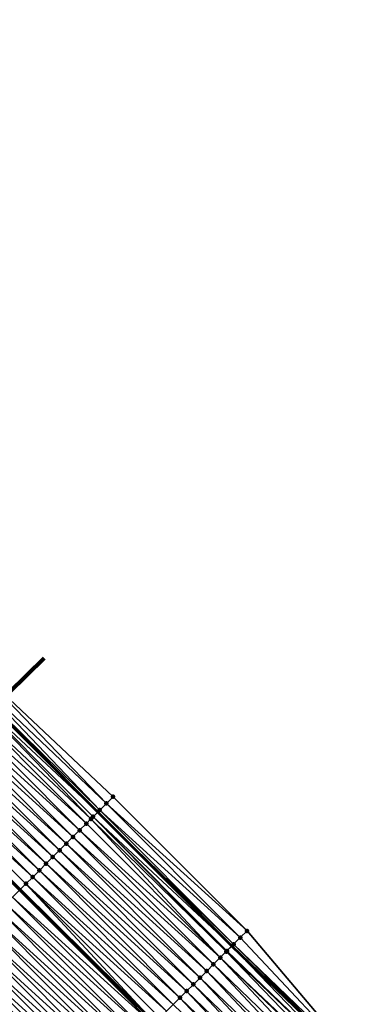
# Model space of a CAD drawing. Header units: feet. Extents: x 2007189 to 2022806, y 818621 to 837694.
# Tile 6 of 256: x 2015083 to 2015119, y 820570 to 820674. Entities that reach past the tile are written whole.
import ezdxf

# ---------------------------------------------------------------- set-up
doc = ezdxf.new("R2010")
doc.units = ezdxf.units.FT
doc.header["$MEASUREMENT"] = 0
for name, color, linetype, lineweight in [('EP_Travel Lane', 172, 'Continuous', 53), ('Notes', 102, 'Continuous', 100), ('Road Shots', 141, 'Continuous', 100), ('Road X-Section', 40, 'Continuous', 13), ('STRIPING', 60, 'Continuous', 53)]:
    doc.layers.add(name, color=color, linetype=linetype, lineweight=lineweight)
doc.layers.add('I-77-MM17-21_SB-Surface-Border', color=7, linetype='Continuous')
doc.layers.add('I-77-MM17-21_SB-Surface-TIN', color=7, linetype='Continuous')

msp = doc.modelspace()

# ---------------------------------------------------------------- linework, layer by layer
at = {"layer": 'EP_Travel Lane'}
msp.add_polyline3d([(2014842.275860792, 820849.5650351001, 260.7117928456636), (2014855.724730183, 820834.763242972, 260.5247903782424), (2014869.041121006, 820820.2073636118, 260.323217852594), (2014882.745857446, 820805.6423212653, 260.1184965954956), (2014896.450320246, 820791.0775697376, 259.8783652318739), (2014910.17139129, 820776.4988467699, 259.6398181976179), (2014923.878909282, 820761.9361487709, 259.4603822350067), (2014937.550167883, 820747.4455286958, 259.2970264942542), (2014951.345571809, 820732.9657819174, 259.1412345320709), (2014965.140929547, 820718.4860836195, 258.9779325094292), (2014978.941113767, 820704.161513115, 258.7882111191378), (2014992.852558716, 820689.7938607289, 258.5822450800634), (2015006.715245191, 820675.5115036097, 258.381627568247), (2015020.723628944, 820661.2379424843, 258.2054450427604), (2015034.731847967, 820646.9645492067, 258.0052883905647), (2015048.739892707, 820632.726116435, 257.7976918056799), (2015062.773445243, 820618.478201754, 257.5595994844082), (2015076.762489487, 820604.3064788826, 257.3474256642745), (2015090.885250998, 820590.1470115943, 257.1048472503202), (2015105.008315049, 820575.9872409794, 256.9049549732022), (2015119.12212385, 820562.4036568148, 256.7798236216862)], dxfattribs=at)
at = {"layer": 'I-77-MM17-21_SB-Surface-Border', "color": 3, "linetype": 'Continuous', "lineweight": -3}
msp.add_polyline3d([(2015007.633857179, 820676.4141033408, 258.3049938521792), (2015021.642154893, 820662.140629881, 258.1162974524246), (2015036.363616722, 820648.5681539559, 257.8488560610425), (2015050.368998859, 820634.3330717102, 257.644293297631), (2015064.402348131, 820620.0853633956, 257.379766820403), (2015077.922093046, 820605.4654772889, 257.1767625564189), (2015092.505064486, 820591.7657223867, 256.8846045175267), (2015106.628706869, 820577.6051405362, 256.7826097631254), (2015119.318031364, 820562.6111715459, 256.7732650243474)], dxfattribs=at)
at = {"layer": 'I-77-MM17-21_SB-Surface-TIN', "color": 128, "linetype": 'Continuous', "lineweight": -3}
for points in [[(2015077.262289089, 820604.8063537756, 257.250162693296), (2015076.824804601, 820604.3697677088, 257.2672871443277), (2015091.090418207, 820590.3519402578, 257.083924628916)], [(2015077.262289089, 820604.8063537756, 257.250162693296), (2015091.797809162, 820591.0587633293, 256.9938303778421), (2015077.922093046, 820605.4654772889, 257.1767625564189)], [(2015077.262289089, 820604.8063537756, 257.250162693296), (2015091.090418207, 820590.3519402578, 257.083924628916), (2015091.797809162, 820591.0587633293, 256.9938303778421)], [(2015077.922093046, 820605.4654772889, 257.1767625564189), (2015091.797809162, 820591.0587633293, 256.9938303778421), (2015092.505064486, 820591.7657223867, 256.8846045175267)], [(2015090.153566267, 820589.4163454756, 257.167622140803), (2015076.260002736, 820603.8050795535, 257.3631793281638), (2015075.552050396, 820603.0988193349, 257.3740863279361)], [(2015076.761042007, 820604.305008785, 257.3492871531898), (2015076.260002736, 820603.8050795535, 257.3631793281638), (2015090.885250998, 820590.1470115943, 257.1048472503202)], [(2015090.382900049, 820589.6452447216, 257.1560761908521), (2015090.885250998, 820590.1470115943, 257.1048472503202), (2015076.260002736, 820603.8050795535, 257.3631793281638)], [(2015090.153566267, 820589.4163454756, 257.167622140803), (2015090.382900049, 820589.6452447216, 257.1560761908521), (2015076.260002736, 820603.8050795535, 257.3631793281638)], [(2015076.761042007, 820604.305008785, 257.3492871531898), (2015090.885250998, 820590.1470115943, 257.1048472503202), (2015076.762489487, 820604.3064788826, 257.3474256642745)], [(2015076.824804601, 820604.3697677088, 257.2672871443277), (2015076.762489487, 820604.3064788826, 257.3474256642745), (2015090.885250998, 820590.1470115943, 257.1048472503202)], [(2015076.824804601, 820604.3697677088, 257.2672871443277), (2015090.885250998, 820590.1470115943, 257.1048472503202), (2015091.090418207, 820590.3519402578, 257.083924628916)], [(2015089.675036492, 820588.9388954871, 257.1795071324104), (2015075.552050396, 820603.0988193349, 257.3740863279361), (2015074.844179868, 820602.3924770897, 257.3965334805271)], [(2015089.675036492, 820588.9388954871, 257.1795071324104), (2015090.153566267, 820589.4163454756, 257.167622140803), (2015075.552050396, 820603.0988193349, 257.3740863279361)], [(2015088.259346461, 820587.5261598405, 257.2315995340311), (2015074.136347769, 820601.6860963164, 257.4244010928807), (2015073.428511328, 820600.9797198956, 257.4516563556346)], [(2015088.967153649, 820588.2325655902, 257.200217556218), (2015074.844179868, 820602.3924770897, 257.3965334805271), (2015074.136347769, 820601.6860963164, 257.4244010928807)], [(2015088.259346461, 820587.5261598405, 257.2315995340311), (2015088.967153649, 820588.2325655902, 257.200217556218), (2015074.136347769, 820601.6860963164, 257.4244010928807)], [(2015088.967153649, 820588.2325655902, 257.200217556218), (2015089.675036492, 820588.9388954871, 257.1795071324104), (2015074.844179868, 820602.3924770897, 257.3965334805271)], [(2015087.551528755, 820586.8197646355, 257.2614979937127), (2015073.428511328, 820600.9797198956, 257.4516563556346), (2015072.720688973, 820600.273329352, 257.4808985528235)], [(2015087.551528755, 820586.8197646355, 257.2614979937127), (2015088.259346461, 820587.5261598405, 257.2315995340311), (2015073.428511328, 820600.9797198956, 257.4516563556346)], [(2015086.135886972, 820585.4069806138, 257.3203961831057), (2015072.012883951, 820599.5669214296, 257.5125857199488), (2015071.305069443, 820598.8605230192, 257.5429346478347)], [(2015086.843719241, 820586.1133612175, 257.2925519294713), (2015072.720688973, 820600.273329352, 257.4808985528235), (2015072.012883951, 820599.5669214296, 257.5125857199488)], [(2015086.135886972, 820585.4069806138, 257.3203961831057), (2015086.843719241, 820586.1133612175, 257.2925519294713), (2015072.012883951, 820599.5669214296, 257.5125857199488)], [(2015086.843719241, 820586.1133612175, 257.2925519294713), (2015087.551528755, 820586.8197646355, 257.2614979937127), (2015072.720688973, 820600.273329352, 257.4808985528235)], [(2015085.428040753, 820584.700613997, 257.3462726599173), (2015071.305069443, 820598.8605230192, 257.5429346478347), (2015070.597240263, 820598.154139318, 257.5712141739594)], [(2015085.428040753, 820584.700613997, 257.3462726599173), (2015086.135886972, 820585.4069806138, 257.3203961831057), (2015071.305069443, 820598.8605230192, 257.5429346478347)], [(2015084.720216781, 820583.9942250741, 257.3752873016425), (2015070.597240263, 820598.154139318, 257.5712141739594), (2015069.889423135, 820597.4477435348, 257.6011935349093)], [(2015084.720216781, 820583.9942250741, 257.3752873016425), (2015085.428040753, 820584.700613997, 257.3462726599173), (2015070.597240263, 820598.154139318, 257.5712141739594)], [(2015069.181610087, 820596.7413436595, 257.6317485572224), (2015068.488940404, 820596.0501114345, 257.6578047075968), (2015082.69158744, 820581.9699280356, 257.4429667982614)], [(2015084.012386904, 820583.2878420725, 257.403468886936), (2015069.889423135, 820597.4477435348, 257.6011935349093), (2015069.181610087, 820596.7413436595, 257.6317485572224)], [(2015083.304510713, 820582.5815055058, 257.4251176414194), (2015069.181610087, 820596.7413436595, 257.6317485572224), (2015082.69158744, 820581.9699280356, 257.4429667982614)], [(2015083.304510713, 820582.5815055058, 257.4251176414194), (2015084.012386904, 820583.2878420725, 257.403468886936), (2015069.181610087, 820596.7413436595, 257.6317485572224)], [(2015084.012386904, 820583.2878420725, 257.403468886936), (2015084.720216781, 820583.9942250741, 257.3752873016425), (2015069.889423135, 820597.4477435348, 257.6011935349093)], [(2015082.59662719, 820581.8751762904, 257.4457321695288), (2015082.69158744, 820581.9699280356, 257.4429667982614), (2015068.488940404, 820596.0501114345, 257.6578047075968)], [(2015106.628706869, 820577.6051405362, 256.7826097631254), (2015092.505064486, 820591.7657223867, 256.8846045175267), (2015091.797809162, 820591.0587633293, 256.9938303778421)], [(2015105.213402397, 820576.1920183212, 256.8890871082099), (2015091.090418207, 820590.3519402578, 257.083924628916), (2015090.885250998, 820590.1470115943, 257.1048472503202)], [(2015105.921071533, 820576.8985624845, 256.8382322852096), (2015091.797809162, 820591.0587633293, 256.9938303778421), (2015091.090418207, 820590.3519402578, 257.083924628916)], [(2015105.213402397, 820576.1920183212, 256.8890871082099), (2015105.921071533, 820576.8985624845, 256.8382322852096), (2015091.090418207, 820590.3519402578, 257.083924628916)], [(2015105.921071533, 820576.8985624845, 256.8382322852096), (2015106.628706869, 820577.6051405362, 256.7826097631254), (2015091.797809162, 820591.0587633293, 256.9938303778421)], [(2015103.797899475, 820574.7790950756, 256.9675718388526), (2015090.153566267, 820589.4163454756, 257.167622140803), (2015089.675036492, 820588.9388954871, 257.1795071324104)], [(2015104.441146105, 820575.4209604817, 256.9466423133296), (2015090.382900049, 820589.6452447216, 257.1560761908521), (2015090.153566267, 820589.4163454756, 257.167622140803)], [(2015103.797899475, 820574.7790950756, 256.9675718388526), (2015104.441146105, 820575.4209604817, 256.9466423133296), (2015090.153566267, 820589.4163454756, 257.167622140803)], [(2015090.382900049, 820589.6452447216, 257.1560761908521), (2015105.008315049, 820575.9872409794, 256.9049549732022), (2015090.885250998, 820590.1470115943, 257.1048472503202)], [(2015104.505760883, 820575.4854464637, 256.9438382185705), (2015105.008315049, 820575.9872409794, 256.9049549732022), (2015090.382900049, 820589.6452447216, 257.1560761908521)], [(2015104.441146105, 820575.4209604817, 256.9466423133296), (2015104.505760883, 820575.4854464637, 256.9438382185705), (2015090.382900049, 820589.6452447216, 257.1560761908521)], [(2015105.213402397, 820576.1920183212, 256.8890871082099), (2015090.885250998, 820590.1470115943, 257.1048472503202), (2015105.008315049, 820575.9872409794, 256.9049549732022)], [(2015103.090044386, 820574.0727373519, 256.9921968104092), (2015088.967153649, 820588.2325655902, 257.200217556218), (2015088.259346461, 820587.5261598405, 257.2315995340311)], [(2015103.797899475, 820574.7790950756, 256.9675718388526), (2015089.675036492, 820588.9388954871, 257.1795071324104), (2015088.967153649, 820588.2325655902, 257.200217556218)], [(2015103.090044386, 820574.0727373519, 256.9921968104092), (2015103.797899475, 820574.7790950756, 256.9675718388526), (2015088.967153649, 820588.2325655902, 257.200217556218)], [(2015102.382212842, 820573.366356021, 257.0201430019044), (2015088.259346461, 820587.5261598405, 257.2315995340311), (2015087.551528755, 820586.8197646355, 257.2614979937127)], [(2015102.382212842, 820573.366356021, 257.0201430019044), (2015103.090044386, 820574.0727373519, 256.9921968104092), (2015088.259346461, 820587.5261598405, 257.2315995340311)], [(2015100.966542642, 820571.9536004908, 257.0750321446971), (2015086.843719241, 820586.1133612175, 257.2925519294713), (2015086.135886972, 820585.4069806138, 257.3203961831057)], [(2015101.674352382, 820572.6600036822, 257.0440104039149), (2015087.551528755, 820586.8197646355, 257.2614979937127), (2015086.843719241, 820586.1133612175, 257.2925519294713)], [(2015100.966542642, 820571.9536004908, 257.0750321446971), (2015101.674352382, 820572.6600036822, 257.0440104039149), (2015086.843719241, 820586.1133612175, 257.2925519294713)], [(2015101.674352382, 820572.6600036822, 257.0440104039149), (2015102.382212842, 820573.366356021, 257.0201430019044), (2015087.551528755, 820586.8197646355, 257.2614979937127)], [(2015100.258716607, 820571.2472136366, 257.1037554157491), (2015086.135886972, 820585.4069806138, 257.3203961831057), (2015085.428040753, 820584.700613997, 257.3462726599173)], [(2015100.258716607, 820571.2472136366, 257.1037554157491), (2015100.966542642, 820571.9536004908, 257.0750321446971), (2015086.135886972, 820585.4069806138, 257.3203961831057)], [(2015098.843052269, 820569.834452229, 257.159471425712), (2015084.720216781, 820583.9942250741, 257.3752873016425), (2015084.012386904, 820583.2878420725, 257.403468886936)], [(2015099.550885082, 820570.5408322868, 257.1317043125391), (2015085.428040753, 820584.700613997, 257.3462726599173), (2015084.720216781, 820583.9942250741, 257.3752873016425)], [(2015098.843052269, 820569.834452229, 257.159471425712), (2015099.550885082, 820570.5408322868, 257.1317043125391), (2015084.720216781, 820583.9942250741, 257.3752873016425)], [(2015099.550885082, 820570.5408322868, 257.1317043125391), (2015100.258716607, 820571.2472136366, 257.1037554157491), (2015085.428040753, 820584.700613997, 257.3462726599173)], [(2015098.135213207, 820569.1280784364, 257.1863571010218), (2015084.012386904, 820583.2878420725, 257.403468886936), (2015083.304510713, 820582.5815055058, 257.4251176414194)], [(2015098.135213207, 820569.1280784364, 257.1863571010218), (2015098.843052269, 820569.834452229, 257.159471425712), (2015084.012386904, 820583.2878420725, 257.403468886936)], [(2015096.719545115, 820567.7153207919, 257.2415436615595), (2015082.69158744, 820581.9699280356, 257.4429667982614), (2015082.59662719, 820581.8751762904, 257.4457321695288)], [(2015083.304510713, 820582.5815055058, 257.4251176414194), (2015082.69158744, 820581.9699280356, 257.4429667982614), (2015096.894284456, 820567.8896950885, 257.2351409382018)], [(2015096.719545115, 820567.7153207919, 257.2415436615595), (2015096.894284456, 820567.8896950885, 257.2351409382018), (2015082.69158744, 820581.9699280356, 257.4429667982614)], [(2015097.427390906, 820568.4216878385, 257.2156070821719), (2015083.304510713, 820582.5815055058, 257.4251176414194), (2015096.894284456, 820567.8896950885, 257.2351409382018)], [(2015097.427390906, 820568.4216878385, 257.2156070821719), (2015098.135213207, 820569.1280784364, 257.1863571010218), (2015083.304510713, 820582.5815055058, 257.4251176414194)], [(2015096.011686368, 820567.0089667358, 257.2656526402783), (2015081.888771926, 820581.1688187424, 257.470332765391), (2015081.180920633, 820580.4624572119, 257.495493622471)], [(2015096.719545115, 820567.7153207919, 257.2415436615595), (2015082.59662719, 820581.8751762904, 257.4457321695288), (2015081.888771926, 820581.1688187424, 257.470332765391)], [(2015096.011686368, 820567.0089667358, 257.2656526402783), (2015096.719545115, 820567.7153207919, 257.2415436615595), (2015081.888771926, 820581.1688187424, 257.470332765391)], [(2015095.303885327, 820566.3025548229, 257.2979013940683), (2015081.180920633, 820580.4624572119, 257.495493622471), (2015080.473068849, 820579.7560961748, 257.5205850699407)], [(2015095.303885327, 820566.3025548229, 257.2979013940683), (2015096.011686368, 820567.0089667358, 257.2656526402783), (2015081.180920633, 820580.4624572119, 257.495493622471)], [(2015093.888153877, 820564.8898607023, 257.3441509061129), (2015079.765225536, 820579.0497266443, 257.5468714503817), (2015079.057366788, 820578.3433725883, 257.5709807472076)], [(2015094.596011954, 820565.5962154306, 257.319947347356), (2015080.473068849, 820579.7560961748, 257.5205850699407), (2015079.765225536, 820579.0497266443, 257.5468714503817)], [(2015093.888153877, 820564.8898607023, 257.3441509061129), (2015094.596011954, 820565.5962154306, 257.319947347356), (2015079.765225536, 820579.0497266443, 257.5468714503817)], [(2015094.596011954, 820565.5962154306, 257.319947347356), (2015095.303885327, 820566.3025548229, 257.2979013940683), (2015080.473068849, 820579.7560961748, 257.5205850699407)], [(2015093.180293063, 820564.1835087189, 257.3679682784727), (2015079.057366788, 820578.3433725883, 257.5709807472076), (2015078.349562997, 820577.636963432, 257.6028420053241)], [(2015093.180293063, 820564.1835087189, 257.3679682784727), (2015093.888153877, 820564.8898607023, 257.3441509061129), (2015079.057366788, 820578.3433725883, 257.5709807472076)], [(2015091.764594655, 820562.7707814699, 257.4188785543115), (2015077.641749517, 820576.9305639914, 257.6333363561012), (2015076.933894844, 820576.2242058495, 257.6580205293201)], [(2015092.472438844, 820563.4771501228, 257.3927160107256), (2015078.349562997, 820577.636963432, 257.6028420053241), (2015077.641749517, 820576.9305639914, 257.6333363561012)], [(2015091.764594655, 820562.7707814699, 257.4188785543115), (2015092.472438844, 820563.4771501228, 257.3927160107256), (2015077.641749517, 820576.9305639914, 257.6333363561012)], [(2015092.472438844, 820563.4771501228, 257.3927160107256), (2015093.180293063, 820564.1835087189, 257.3679682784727), (2015078.349562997, 820577.636963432, 257.6028420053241)], [(2015119.318031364, 820562.6111715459, 256.7732650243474), (2015105.921071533, 820576.8985624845, 256.8382322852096), (2015105.213402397, 820576.1920183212, 256.8890871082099)], [(2015119.318031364, 820562.6111715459, 256.7732650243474), (2015106.628706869, 820577.6051405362, 256.7826097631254), (2015105.921071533, 820576.8985624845, 256.8382322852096)], [(2015091.056740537, 820562.0644227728, 257.4436404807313), (2015076.933894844, 820576.2242058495, 257.6580205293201), (2015076.226024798, 820575.5178631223, 257.6805359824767)], [(2015091.056740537, 820562.0644227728, 257.4436404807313), (2015091.764594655, 820562.7707814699, 257.4188785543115), (2015076.933894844, 820576.2242058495, 257.6580205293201)], [(2015118.631553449, 820561.8840208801, 256.7962469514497), (2015105.008315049, 820575.9872409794, 256.9049549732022), (2015104.505760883, 820575.4854464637, 256.9438382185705)], [(2015105.213402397, 820576.1920183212, 256.8890871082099), (2015105.008315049, 820575.9872409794, 256.9049549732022), (2015119.12212385, 820562.4036568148, 256.7798236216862)], [(2015118.631553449, 820561.8840208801, 256.7962469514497), (2015119.12212385, 820562.4036568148, 256.7798236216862), (2015105.008315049, 820575.9872409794, 256.9049549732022)], [(2015119.318031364, 820562.6111715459, 256.7732650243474), (2015105.213402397, 820576.1920183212, 256.8890871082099), (2015119.12212385, 820562.4036568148, 256.7798236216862)], [(2015089.641113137, 820560.6516243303, 257.5045668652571), (2015075.518166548, 820574.8115085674, 257.704715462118), (2015074.810274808, 820574.1051875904, 257.7241709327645)], [(2015090.348928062, 820561.3580223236, 257.4742764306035), (2015076.226024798, 820575.5178631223, 257.6805359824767), (2015075.518166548, 820574.8115085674, 257.704715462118)], [(2015089.641113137, 820560.6516243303, 257.5045668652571), (2015090.348928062, 820561.3580223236, 257.4742764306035), (2015075.518166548, 820574.8115085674, 257.704715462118)], [(2015090.348928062, 820561.3580223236, 257.4742764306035), (2015091.056740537, 820562.0644227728, 257.4436404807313), (2015076.226024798, 820575.5178631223, 257.6805359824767)], [(2015117.25862897, 820560.4296899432, 256.8494503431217), (2015103.797899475, 820574.7790950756, 256.9675718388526), (2015103.090044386, 820574.0727373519, 256.9921968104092)], [(2015118.061228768, 820561.2798932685, 256.8167325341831), (2015104.441146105, 820575.4209604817, 256.9466423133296), (2015103.797899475, 820574.7790950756, 256.9675718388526)], [(2015117.25862897, 820560.4296899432, 256.8494503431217), (2015117.945086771, 820561.1568596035, 256.8218236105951), (2015103.797899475, 820574.7790950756, 256.9675718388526)], [(2015117.945086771, 820561.1568596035, 256.8218236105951), (2015118.061228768, 820561.2798932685, 256.8167325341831), (2015103.797899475, 820574.7790950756, 256.9675718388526)], [(2015118.631553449, 820561.8840208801, 256.7962469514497), (2015104.505760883, 820575.4854464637, 256.9438382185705), (2015104.441146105, 820575.4209604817, 256.9466423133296)], [(2015118.061228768, 820561.2798932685, 256.8167325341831), (2015118.631553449, 820561.8840208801, 256.7962469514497), (2015104.441146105, 820575.4209604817, 256.9466423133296)], [(2015088.933263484, 820559.9452611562, 257.5299586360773), (2015074.810274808, 820574.1051875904, 257.7241709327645), (2015074.102445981, 820573.3988035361, 257.7525006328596)], [(2015088.933263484, 820559.9452611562, 257.5299586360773), (2015089.641113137, 820560.6516243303, 257.5045668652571), (2015074.810274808, 820574.1051875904, 257.7241709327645)], [(2015116.572188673, 820559.7025037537, 256.8811190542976), (2015103.090044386, 820574.0727373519, 256.9921968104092), (2015102.382212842, 820573.366356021, 257.0201430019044)], [(2015116.572188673, 820559.7025037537, 256.8811190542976), (2015117.25862897, 820560.4296899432, 256.8494503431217), (2015103.090044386, 820574.0727373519, 256.9921968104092)], [(2015087.517760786, 820558.5323376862, 257.6084748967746), (2015073.394570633, 820572.6924661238, 257.7742683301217), (2015072.88497893, 820572.1839312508, 257.7934871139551)], [(2015087.517760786, 820558.5323376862, 257.6084748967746), (2015073.885987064, 820573.1828894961, 257.7538957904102), (2015073.394570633, 820572.6924661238, 257.7742683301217)], [(2015073.885987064, 820573.1828894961, 257.7538957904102), (2015088.111538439, 820559.1253035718, 257.5564840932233), (2015073.988684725, 820573.2853286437, 257.7532338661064)], [(2015087.517760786, 820558.5323376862, 257.6084748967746), (2015088.111538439, 820559.1253035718, 257.5564840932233), (2015073.885987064, 820573.1828894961, 257.7538957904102)], [(2015088.22535122, 820559.238960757, 257.5465187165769), (2015074.102445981, 820573.3988035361, 257.7525006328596), (2015073.988684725, 820573.2853286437, 257.7532338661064)], [(2015088.22535122, 820559.238960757, 257.5465187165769), (2015073.988684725, 820573.2853286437, 257.7532338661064), (2015088.111538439, 820559.1253035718, 257.5564840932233)], [(2015088.22535122, 820559.238960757, 257.5465187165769), (2015088.933263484, 820559.9452611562, 257.5299586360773), (2015074.102445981, 820573.3988035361, 257.7525006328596)], [(2015115.199299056, 820558.2481398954, 256.942372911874), (2015101.674352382, 820572.6600036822, 257.0440104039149), (2015100.966542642, 820571.9536004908, 257.0750321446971)], [(2015115.885737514, 820558.975327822, 256.9102793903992), (2015102.382212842, 820573.366356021, 257.0201430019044), (2015101.674352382, 820572.6600036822, 257.0440104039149)], [(2015115.199299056, 820558.2481398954, 256.942372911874), (2015115.885737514, 820558.975327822, 256.9102793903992), (2015101.674352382, 820572.6600036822, 257.0440104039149)], [(2015115.885737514, 820558.975327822, 256.9102793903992), (2015116.572188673, 820559.7025037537, 256.8811190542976), (2015102.382212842, 820573.366356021, 257.0201430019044)], [(2015086.63320839, 820557.6494572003, 257.6532983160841), (2015072.686657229, 820571.9861668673, 257.7906679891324), (2015071.978514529, 820571.2800975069, 257.7747239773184)], [(2015086.810032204, 820557.8258531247, 257.6509444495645), (2015072.88497893, 820572.1839312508, 257.7934871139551), (2015072.686657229, 820571.9861668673, 257.7906679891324)], [(2015086.63320839, 820557.6494572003, 257.6532983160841), (2015086.810032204, 820557.8258531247, 257.6509444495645), (2015072.686657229, 820571.9861668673, 257.7906679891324)], [(2015086.810032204, 820557.8258531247, 257.6509444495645), (2015087.517760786, 820558.5323376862, 257.6084748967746), (2015072.88497893, 820572.1839312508, 257.7934871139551)], [(2015114.512855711, 820557.5209565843, 256.9733377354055), (2015100.966542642, 820571.9536004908, 257.0750321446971), (2015100.258716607, 820571.2472136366, 257.1037554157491)], [(2015114.512855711, 820557.5209565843, 256.9733377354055), (2015115.199299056, 820558.2481398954, 256.942372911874), (2015100.966542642, 820571.9536004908, 257.0750321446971)], [(2015085.394200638, 820556.4132593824, 257.6830719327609), (2015071.270413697, 820570.5739861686, 257.764685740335), (2015070.562326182, 820569.8678614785, 257.7565259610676)], [(2015086.102054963, 820557.119617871, 257.6583393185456), (2015071.978514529, 820571.2800975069, 257.7747239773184), (2015071.270413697, 820570.5739861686, 257.764685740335)], [(2015085.394200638, 820556.4132593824, 257.6830719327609), (2015086.102054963, 820557.119617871, 257.6583393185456), (2015071.270413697, 820570.5739861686, 257.764685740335)], [(2015086.102054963, 820557.119617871, 257.6583393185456), (2015086.63320839, 820557.6494572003, 257.6532983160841), (2015071.978514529, 820571.2800975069, 257.7747239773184)], [(2015113.139976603, 820556.0665828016, 257.0370184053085), (2015099.550885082, 820570.5408322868, 257.1317043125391), (2015098.843052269, 820569.834452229, 257.159471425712)], [(2015113.826434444, 820556.7937524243, 257.0094008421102), (2015100.258716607, 820571.2472136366, 257.1037554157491), (2015099.550885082, 820570.5408322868, 257.1317043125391)], [(2015113.139976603, 820556.0665828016, 257.0370184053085), (2015113.826434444, 820556.7937524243, 257.0094008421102), (2015099.550885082, 820570.5408322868, 257.1317043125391)], [(2015113.826434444, 820556.7937524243, 257.0094008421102), (2015114.512855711, 820557.5209565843, 256.9733377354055), (2015100.258716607, 820571.2472136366, 257.1037554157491)], [(2015084.289964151, 820555.3116576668, 257.7004042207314), (2015084.68625994, 820555.7069874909, 257.6956212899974), (2015070.562326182, 820569.8678614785, 257.7565259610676)], [(2015084.68625994, 820555.7069874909, 257.6956212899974), (2015085.394200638, 820556.4132593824, 257.6830719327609), (2015070.562326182, 820569.8678614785, 257.7565259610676)]]:
    msp.add_3dface(points, dxfattribs=at)
at = {"layer": 'Notes'}
msp.add_line((2015085.22640978, 820606.4032804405), (2015058.042402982, 820579.7507540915), dxfattribs=at)
at = {"layer": 'Road Shots', "lineweight": 100}
for p in [(2015092.505064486, 820591.7657223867, 256.8846045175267), (2015091.090418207, 820590.3519402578, 257.083924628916), (2015091.797809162, 820591.0587633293, 256.9938303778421), (2015090.153566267, 820589.4163454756, 257.167622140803), (2015090.382900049, 820589.6452447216, 257.1560761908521), (2015088.967153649, 820588.2325655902, 257.200217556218), (2015089.675036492, 820588.9388954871, 257.1795071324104), (2015088.259346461, 820587.5261598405, 257.2315995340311), (2015086.843719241, 820586.1133612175, 257.2925519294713), (2015087.551528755, 820586.8197646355, 257.2614979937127), (2015086.135886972, 820585.4069806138, 257.3203961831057), (2015084.720216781, 820583.9942250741, 257.3752873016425), (2015085.428040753, 820584.700613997, 257.3462726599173), (2015084.012386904, 820583.2878420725, 257.403468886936), (2015083.304510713, 820582.5815055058, 257.4251176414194), (2015105.921071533, 820576.8985624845, 256.8382322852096), (2015106.628706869, 820577.6051405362, 256.7826097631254), (2015105.213402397, 820576.1920183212, 256.8890871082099), (2015103.797899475, 820574.7790950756, 256.9675718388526), (2015104.441146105, 820575.4209604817, 256.9466423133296), (2015104.505760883, 820575.4854464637, 256.9438382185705), (2015103.090044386, 820574.0727373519, 256.9921968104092), (2015101.674352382, 820572.6600036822, 257.0440104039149), (2015102.382212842, 820573.366356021, 257.0201430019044), (2015100.966542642, 820571.9536004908, 257.0750321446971), (2015099.550885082, 820570.5408322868, 257.1317043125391), (2015100.258716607, 820571.2472136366, 257.1037554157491)]:
    msp.add_point(p, dxfattribs=at)
at = {"layer": 'Road X-Section', "extrusion": (-0.7061471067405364, 0.7079939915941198, 0.0100385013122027), "elevation": -841975.1238463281, "flags": 128}
msp.add_lwpolyline([(-2006232.975380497, 8709.491835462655), (-2006231.975380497, 8709.601066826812), (-2006230.975380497, 8709.691165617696), (-2006229.975380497, 8709.763320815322), (-2006229.65136069, 8709.774867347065), (-2006228.975380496, 8709.786752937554), (-2006227.975380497, 8709.807464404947), (-2006226.975380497, 8709.838847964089), (-2006225.975380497, 8709.86874793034), (-2006224.975380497, 8709.899803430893), (-2006223.975380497, 8709.927649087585), (-2006222.975380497, 8709.953526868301), (-2006221.975380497, 8709.98254297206), (-2006220.975380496, 8710.01072597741), (-2006219.975380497, 8710.03237582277), (-2006218.975380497, 8710.052991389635), (-2006217.975380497, 8710.077593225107), (-2006216.975380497, 8710.102755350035), (-2006215.975380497, 8710.127848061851), (-2006214.975380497, 8710.154135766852), (-2006213.975380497, 8710.178246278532), (-2006212.975380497, 8710.210109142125), (-2006211.975380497, 8710.240605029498), (-2006210.975380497, 8710.265290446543), (-2006209.975380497, 8710.287807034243), (-2006208.975380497, 8710.311987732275), (-2006207.975380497, 8710.331444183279), (-2006206.975380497, 8710.359775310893), (-2006206.669646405, 8710.361170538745), (-2006205.975380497, 8710.38154410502), (-2006205.255455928, 8710.40076385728), (-2006204.975380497, 8710.397944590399), (-2006203.975380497, 8710.381999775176), (-2006202.975380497, 8710.371961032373), (-2006201.975380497, 8710.363800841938)], dxfattribs=at)
at = {"layer": 'Road X-Section', "extrusion": (-0.7061471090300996, 0.7079939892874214, 0.01003850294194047), "elevation": -841995.1303523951, "flags": 128}
msp.add_lwpolyline([(-2006232.972643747, 8709.592053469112), (-2006231.972643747, 8709.647678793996), (-2006230.972643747, 8709.69853617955), (-2006229.972643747, 8709.753290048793), (-2006229.881355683, 8709.756094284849), (-2006228.972643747, 8709.777024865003), (-2006227.972643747, 8709.801651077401), (-2006226.972643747, 8709.829598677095), (-2006225.972643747, 8709.85346728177), (-2006224.972643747, 8709.884490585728), (-2006223.972643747, 8709.913215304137), (-2006222.972643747, 8709.941165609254), (-2006221.972643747, 8709.968934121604), (-2006220.972643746, 8709.995821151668), (-2006219.972643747, 8710.025072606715), (-2006218.972643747, 8710.051010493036), (-2006217.972643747, 8710.075120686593), (-2006216.972643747, 8710.107371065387), (-2006215.972643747, 8710.12941812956), (-2006214.972643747, 8710.153622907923), (-2006213.972643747, 8710.17744148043), (-2006212.972643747, 8710.202190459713), (-2006211.972643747, 8710.228354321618), (-2006210.972643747, 8710.253117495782), (-2006209.972643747, 8710.283754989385), (-2006208.972643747, 8710.314046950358), (-2006207.972643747, 8710.339440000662), (-2006206.972643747, 8710.356000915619), (-2006205.972643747, 8710.417960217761), (-2006204.972643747, 8710.460431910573), (-2006204.722879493, 8710.462785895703), (-2006203.972643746, 8710.467827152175), (-2006202.972643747, 8710.492561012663), (-2006201.972643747, 8710.505111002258), (-2006201.412879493, 8710.509894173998), (-2006201.412879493, 8710.509894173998)], dxfattribs=at)
at = {"layer": 'STRIPING'}
msp.add_polyline3d([(2014833.525356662, 820841.609431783, 261.0806672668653), (2014846.974191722, 820826.8076774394, 260.8884933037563), (2014860.452383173, 820812.0863912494, 260.6911868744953), (2014874.187344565, 820797.5500793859, 260.475390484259), (2014887.922179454, 820783.013901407, 260.2432627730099), (2014901.643525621, 820768.4609663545, 259.9968629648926), (2014915.356328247, 820753.9034174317, 259.8048816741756), (2014929.077431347, 820739.369140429, 259.6292096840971), (2014942.872731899, 820724.889502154, 259.4566095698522), (2014956.667925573, 820710.4099760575, 259.2666319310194), (2014970.53117651, 820696.0174631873, 259.0930891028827), (2014984.440119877, 820681.647160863, 258.9040672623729), (2014998.358401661, 820667.305539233, 258.699828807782), (2015012.366704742, 820653.0320603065, 258.511908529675), (2015026.374899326, 820638.7586919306, 258.3082050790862), (2015040.398396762, 820624.5051970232, 258.1177571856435), (2015054.43180145, 820610.257432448, 257.8604333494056), (2015068.488940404, 820596.0501114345, 257.6578047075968), (2015082.69158744, 820581.9699280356, 257.4429667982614), (2015096.894284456, 820567.8896950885, 257.2351409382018), (2015111.158614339, 820553.9678149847, 257.1048392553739)], dxfattribs=at)

doc.saveas('drawing.dxf')
